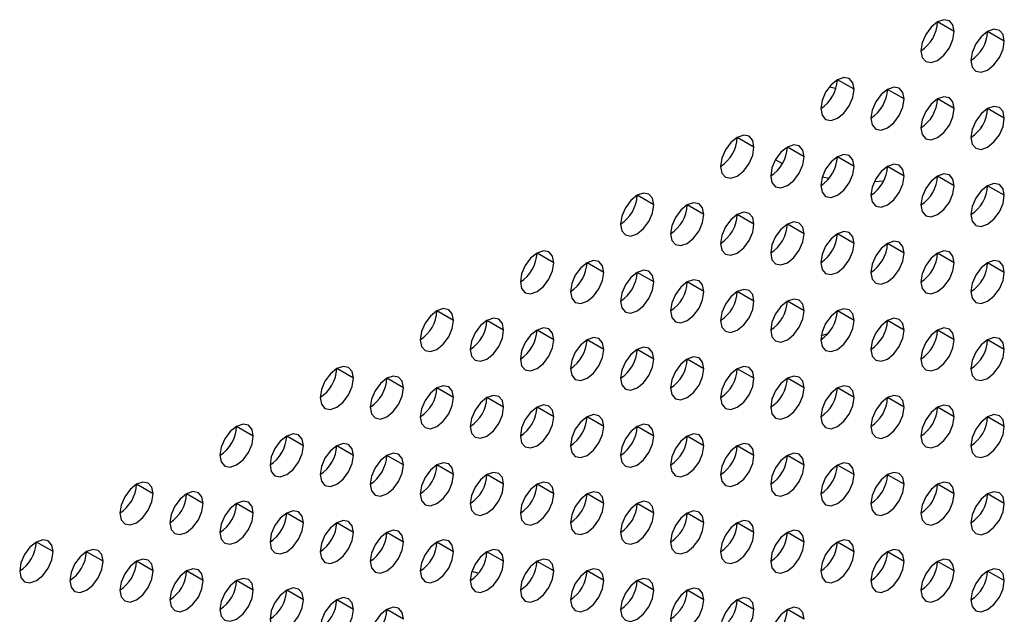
# Model space of a CAD drawing. Header units: millimetres. Extents: x 0 to 1118, y 0 to 864.
# Tile 161 of 256: x 953.37 to 957.54, y 619.7 to 622.22. Entities that reach past the tile are written whole.
import ezdxf

# ---------------------------------------------------------------- set-up
doc = ezdxf.new("R2010")
doc.units = ezdxf.units.MM

msp = doc.modelspace()

# ---------------------------------------------------------------- linework, layer by layer
at = {"color": 7, "linetype": 'Continuous', "lineweight": 25}
for p, q in [((957.3296, 622.167), (957.2589, 622.2078)), ((957.5417, 622.1261), (957.471, 622.1669)), ((956.9053, 621.9221), (956.8346, 621.9629)), ((957.1174, 621.8812), (957.0467, 621.922)), ((957.3296, 621.8404), (957.2589, 621.8812)), ((957.5417, 621.7995), (957.471, 621.8403)), ((956.481, 621.6771), (956.4103, 621.718)), ((956.6932, 621.6363), (956.6225, 621.6771)), ((956.9053, 621.5954), (956.8346, 621.6363)), ((957.1174, 621.5546), (957.0467, 621.5954)), ((957.3296, 621.5137), (957.2589, 621.5546)), ((957.5417, 621.4729), (957.471, 621.5137)), ((956.0568, 621.4322), (955.9861, 621.473)), ((956.2689, 621.3914), (956.1982, 621.4322)), ((956.481, 621.3505), (956.4103, 621.3913)), ((956.6932, 621.3097), (956.6225, 621.3505)), ((956.9053, 621.2688), (956.8346, 621.3096)), ((957.1174, 621.228), (957.0467, 621.2688)), ((955.6325, 621.1873), (955.5618, 621.2281)), ((957.3296, 621.1871), (957.2589, 621.2279)), ((955.8446, 621.1464), (955.7739, 621.1873)), ((957.5417, 621.1463), (957.471, 621.1871)), ((956.0568, 621.1056), (955.9861, 621.1464)), ((956.2689, 621.0647), (956.1982, 621.1056)), ((956.481, 621.0239), (956.4103, 621.0647)), ((956.6932, 620.9831), (956.6225, 621.0239)), ((955.2082, 620.9424), (955.1375, 620.9832)), ((956.9053, 620.9422), (956.8346, 620.983)), ((955.4204, 620.9015), (955.3497, 620.9423)), ((957.1174, 620.9014), (957.0467, 620.9422)), ((955.6325, 620.8607), (955.5618, 620.9015)), ((957.3296, 620.8605), (957.2589, 620.9013)), ((955.8446, 620.8198), (955.7739, 620.8606)), ((957.5417, 620.8197), (957.471, 620.8605)), ((956.0568, 620.779), (955.9861, 620.8198)), ((956.2689, 620.7381), (956.1982, 620.7789)), ((954.784, 620.6974), (954.7133, 620.7383)), ((956.481, 620.6973), (956.4103, 620.7381)), ((954.9961, 620.6566), (954.9254, 620.6974)), ((956.6932, 620.6564), (956.6225, 620.6973)), ((955.2082, 620.6157), (955.1375, 620.6566)), ((956.9053, 620.6156), (956.8346, 620.6564)), ((955.4204, 620.5749), (955.3497, 620.6157)), ((955.6325, 620.5341), (955.5618, 620.5749)), ((957.1174, 620.5747), (957.0467, 620.6156)), ((957.3296, 620.5339), (957.2589, 620.5747)), ((955.8446, 620.4932), (955.7739, 620.534)), ((957.5417, 620.493), (957.471, 620.5339)), ((954.3597, 620.4525), (954.289, 620.4933)), ((956.0568, 620.4524), (955.9861, 620.4932)), ((954.5719, 620.4117), (954.5011, 620.4525)), ((956.2689, 620.4115), (956.1982, 620.4523)), ((954.784, 620.3708), (954.7133, 620.4116)), ((956.481, 620.3707), (956.4103, 620.4115)), ((954.9961, 620.33), (954.9254, 620.3708)), ((956.6932, 620.3298), (956.6225, 620.3706)), ((955.2082, 620.2891), (955.1375, 620.33)), ((956.9053, 620.289), (956.8346, 620.3298)), ((955.4204, 620.2483), (955.3497, 620.2891)), ((957.1174, 620.2481), (957.0467, 620.2889)), ((953.9355, 620.2076), (953.8647, 620.2484)), ((955.6325, 620.2074), (955.5618, 620.2483)), ((957.3296, 620.2073), (957.2589, 620.2481)), ((954.1476, 620.1667), (954.0769, 620.2076)), ((955.8446, 620.1666), (955.7739, 620.2074)), ((957.5417, 620.1664), (957.471, 620.2073)), ((954.3597, 620.1259), (954.289, 620.1667)), ((956.0568, 620.1257), (955.9861, 620.1666)), ((954.5719, 620.0851), (954.5011, 620.1259)), ((956.2689, 620.0849), (956.1982, 620.1257)), ((954.784, 620.0442), (954.7133, 620.085)), ((956.481, 620.044), (956.4103, 620.0849)), ((954.9961, 620.0034), (954.9254, 620.0442)), ((956.6932, 620.0032), (956.6225, 620.044)), ((953.5112, 619.9627), (953.4405, 620.0035)), ((955.2082, 619.9625), (955.1375, 620.0033)), ((956.9053, 619.9624), (956.8346, 620.0032)), ((953.7233, 619.9218), (953.6526, 619.9626)), ((955.4204, 619.9217), (955.3497, 619.9625)), ((957.1174, 619.9215), (957.0467, 619.9623)), ((953.9355, 619.881), (953.8647, 619.9218)), ((955.6325, 619.8808), (955.5618, 619.9216)), ((957.3296, 619.8807), (957.2589, 619.9215)), ((954.1476, 619.8401), (954.0769, 619.881)), ((955.8446, 619.84), (955.7739, 619.8808)), ((957.5417, 619.8398), (957.471, 619.8806)), ((954.3597, 619.7993), (954.289, 619.8401)), ((956.0568, 619.7991), (955.9861, 619.8399)), ((954.5719, 619.7584), (954.5011, 619.7993)), ((956.2689, 619.7583), (956.1982, 619.7991)), ((954.784, 619.7176), (954.7133, 619.7584)), ((956.481, 619.7174), (956.4103, 619.7583)), ((954.9961, 619.6767), (954.9254, 619.7176)), ((956.6932, 619.6766), (956.6225, 619.7174))]:
    msp.add_line(p, q, dxfattribs=at)
at = {"color": 8, "linetype": 'Continuous', "lineweight": 25}
for p, q in [((956.7998, 621.9322), (956.8285, 621.9263)), ((956.5719, 621.6234), (956.6022, 621.6081)), ((956.7701, 621.5509), (956.7993, 621.5452)), ((956.9911, 621.5321), (957.0306, 621.5342))]:
    msp.add_line(p, q, dxfattribs=at)
at = {"color": 7, "linetype": 'Continuous', "lineweight": 25, "flags": 128}
for points in [[(957.3296, 622.167), (957.3242, 622.1951), (957.3089, 622.2128), (957.2859, 622.2172), (957.2589, 622.2078), (957.2318, 622.186), (957.2089, 622.155), (957.1935, 622.1197), (957.1881, 622.0853)], [(957.1881, 622.0853), (957.1935, 622.0572), (957.2089, 622.0396), (957.2318, 622.0351), (957.2589, 622.0445), (957.2859, 622.0663), (957.3089, 622.0973), (957.3242, 622.1326), (957.3296, 622.167)], [(957.5417, 622.1261), (957.5363, 622.1543), (957.521, 622.1719), (957.498, 622.1764), (957.471, 622.167), (957.4439, 622.1451), (957.421, 622.1142), (957.4057, 622.0788), (957.4003, 622.0445)], [(957.4003, 622.0445), (957.4057, 622.0163), (957.421, 621.9987), (957.4439, 621.9942), (957.471, 622.0037), (957.498, 622.0255), (957.521, 622.0564), (957.5363, 622.0918), (957.5417, 622.1261)], [(956.9053, 621.9221), (956.8999, 621.9502), (956.8846, 621.9678), (956.8617, 621.9723), (956.8346, 621.9629), (956.8075, 621.9411), (956.7846, 621.9101), (956.7693, 621.8748), (956.7639, 621.8404)], [(956.7639, 621.8404), (956.7693, 621.8123), (956.7846, 621.7946), (956.8075, 621.7902), (956.8346, 621.7996), (956.8617, 621.8214), (956.8846, 621.8524), (956.8999, 621.8877), (956.9053, 621.9221)], [(957.1174, 621.8812), (957.1121, 621.9093), (957.0967, 621.927), (957.0738, 621.9314), (957.0467, 621.922), (957.0197, 621.9002), (956.9967, 621.8693), (956.9814, 621.8339), (956.976, 621.7996)], [(956.976, 621.7996), (956.9814, 621.7714), (956.9967, 621.7538), (957.0197, 621.7493), (957.0467, 621.7587), (957.0738, 621.7806), (957.0967, 621.8115), (957.1121, 621.8469), (957.1174, 621.8812)], [(957.3296, 621.8404), (957.3242, 621.8685), (957.3089, 621.8861), (957.2859, 621.8906), (957.2589, 621.8812), (957.2318, 621.8594), (957.2089, 621.8284), (957.1935, 621.7931), (957.1881, 621.7587)], [(957.1881, 621.7587), (957.1935, 621.7306), (957.2089, 621.7129), (957.2318, 621.7085), (957.2589, 621.7179), (957.2859, 621.7397), (957.3089, 621.7707), (957.3242, 621.806), (957.3296, 621.8404)], [(957.5417, 621.7995), (957.5363, 621.8277), (957.521, 621.8453), (957.498, 621.8498), (957.471, 621.8403), (957.4439, 621.8185), (957.421, 621.7876), (957.4057, 621.7522), (957.4003, 621.7179)], [(957.4003, 621.7179), (957.4057, 621.6897), (957.421, 621.6721), (957.4439, 621.6676), (957.471, 621.677), (957.498, 621.6989), (957.521, 621.7298), (957.5363, 621.7652), (957.5417, 621.7995)], [(956.481, 621.6771), (956.4757, 621.7053), (956.4603, 621.7229), (956.4374, 621.7274), (956.4103, 621.718), (956.3833, 621.6961), (956.3603, 621.6652), (956.345, 621.6298), (956.3396, 621.5955)], [(956.3396, 621.5955), (956.345, 621.5673), (956.3603, 621.5497), (956.3833, 621.5453), (956.4103, 621.5547), (956.4374, 621.5765), (956.4603, 621.6074), (956.4757, 621.6428), (956.481, 621.6771)], [(956.6932, 621.6363), (956.6878, 621.6644), (956.6725, 621.6821), (956.6495, 621.6865), (956.6225, 621.6771), (956.5954, 621.6553), (956.5725, 621.6243), (956.5571, 621.589), (956.5518, 621.5546)], [(956.5518, 621.5546), (956.5571, 621.5265), (956.5725, 621.5089), (956.5954, 621.5044), (956.6225, 621.5138), (956.6495, 621.5356), (956.6725, 621.5666), (956.6878, 621.6019), (956.6932, 621.6363)], [(956.9053, 621.5954), (956.8999, 621.6236), (956.8846, 621.6412), (956.8617, 621.6457), (956.8346, 621.6363), (956.8075, 621.6144), (956.7846, 621.5835), (956.7693, 621.5482), (956.7639, 621.5138)], [(956.7639, 621.5138), (956.7693, 621.4857), (956.7846, 621.468), (956.8075, 621.4636), (956.8346, 621.473), (956.8617, 621.4948), (956.8846, 621.5257), (956.8999, 621.5611), (956.9053, 621.5954)], [(957.1174, 621.5546), (957.1121, 621.5827), (957.0967, 621.6004), (957.0738, 621.6048), (957.0467, 621.5954), (957.0197, 621.5736), (956.9967, 621.5426), (956.9814, 621.5073), (956.976, 621.4729)], [(956.976, 621.4729), (956.9814, 621.4448), (956.9967, 621.4272), (957.0197, 621.4227), (957.0467, 621.4321), (957.0738, 621.454), (957.0967, 621.4849), (957.1121, 621.5202), (957.1174, 621.5546)], [(957.3296, 621.5137), (957.3242, 621.5419), (957.3089, 621.5595), (957.2859, 621.564), (957.2589, 621.5546), (957.2318, 621.5327), (957.2089, 621.5018), (957.1935, 621.4665), (957.1881, 621.4321)], [(957.1881, 621.4321), (957.1935, 621.404), (957.2089, 621.3863), (957.2318, 621.3819), (957.2589, 621.3913), (957.2859, 621.4131), (957.3089, 621.444), (957.3242, 621.4794), (957.3296, 621.5137)], [(957.5417, 621.4729), (957.5363, 621.501), (957.521, 621.5187), (957.498, 621.5231), (957.471, 621.5137), (957.4439, 621.4919), (957.421, 621.4609), (957.4057, 621.4256), (957.4003, 621.3913)], [(956.0568, 621.4322), (956.0514, 621.4603), (956.0361, 621.478), (956.0131, 621.4824), (955.9861, 621.473), (955.959, 621.4512), (955.9361, 621.4203), (955.9207, 621.3849), (955.9154, 621.3506)], [(957.4003, 621.3913), (957.4057, 621.3631), (957.421, 621.3455), (957.4439, 621.341), (957.471, 621.3504), (957.498, 621.3723), (957.521, 621.4032), (957.5363, 621.4385), (957.5417, 621.4729)], [(955.9154, 621.3506), (955.9207, 621.3224), (955.9361, 621.3048), (955.959, 621.3003), (955.9861, 621.3097), (956.0131, 621.3316), (956.0361, 621.3625), (956.0514, 621.3979), (956.0568, 621.4322)], [(956.2689, 621.3914), (956.2635, 621.4195), (956.2482, 621.4371), (956.2253, 621.4416), (956.1982, 621.4322), (956.1711, 621.4104), (956.1482, 621.3794), (956.1329, 621.3441), (956.1275, 621.3097)], [(956.1275, 621.3097), (956.1329, 621.2816), (956.1482, 621.2639), (956.1711, 621.2595), (956.1982, 621.2689), (956.2253, 621.2907), (956.2482, 621.3217), (956.2635, 621.357), (956.2689, 621.3914)], [(956.481, 621.3505), (956.4757, 621.3787), (956.4603, 621.3963), (956.4374, 621.4008), (956.4103, 621.3913), (956.3833, 621.3695), (956.3603, 621.3386), (956.345, 621.3032), (956.3396, 621.2689)], [(956.3396, 621.2689), (956.345, 621.2407), (956.3603, 621.2231), (956.3833, 621.2186), (956.4103, 621.228), (956.4374, 621.2499), (956.4603, 621.2808), (956.4757, 621.3162), (956.481, 621.3505)], [(956.6932, 621.3097), (956.6878, 621.3378), (956.6725, 621.3554), (956.6495, 621.3599), (956.6225, 621.3505), (956.5954, 621.3287), (956.5725, 621.2977), (956.5571, 621.2624), (956.5518, 621.228)], [(956.5518, 621.228), (956.5571, 621.1999), (956.5725, 621.1822), (956.5954, 621.1778), (956.6225, 621.1872), (956.6495, 621.209), (956.6725, 621.24), (956.6878, 621.2753), (956.6932, 621.3097)], [(956.9053, 621.2688), (956.8999, 621.297), (956.8846, 621.3146), (956.8617, 621.3191), (956.8346, 621.3097), (956.8075, 621.2878), (956.7846, 621.2569), (956.7693, 621.2215), (956.7639, 621.1872)], [(956.7639, 621.1872), (956.7693, 621.159), (956.7846, 621.1414), (956.8075, 621.1369), (956.8346, 621.1463), (956.8617, 621.1682), (956.8846, 621.1991), (956.8999, 621.2345), (956.9053, 621.2688)], [(957.1174, 621.228), (957.1121, 621.2561), (957.0967, 621.2738), (957.0738, 621.2782), (957.0467, 621.2688), (957.0197, 621.247), (956.9967, 621.216), (956.9814, 621.1807), (956.976, 621.1463)], [(955.6325, 621.1873), (955.6271, 621.2154), (955.6118, 621.2331), (955.5889, 621.2375), (955.5618, 621.2281), (955.5347, 621.2063), (955.5118, 621.1753), (955.4965, 621.14), (955.4911, 621.1056)], [(956.976, 621.1463), (956.9814, 621.1182), (956.9967, 621.1006), (957.0197, 621.0961), (957.0467, 621.1055), (957.0738, 621.1273), (957.0967, 621.1583), (957.1121, 621.1936), (957.1174, 621.228)], [(957.3296, 621.1871), (957.3242, 621.2153), (957.3089, 621.2329), (957.2859, 621.2374), (957.2589, 621.228), (957.2318, 621.2061), (957.2089, 621.1752), (957.1935, 621.1398), (957.1881, 621.1055)], [(955.4911, 621.1056), (955.4965, 621.0775), (955.5118, 621.0599), (955.5347, 621.0554), (955.5618, 621.0648), (955.5889, 621.0866), (955.6118, 621.1176), (955.6271, 621.1529), (955.6325, 621.1873)], [(955.8446, 621.1464), (955.8393, 621.1746), (955.8239, 621.1922), (955.801, 621.1967), (955.7739, 621.1873), (955.7469, 621.1654), (955.7239, 621.1345), (955.7086, 621.0992), (955.7032, 621.0648)], [(957.1881, 621.1055), (957.1935, 621.0773), (957.2089, 621.0597), (957.2318, 621.0552), (957.2589, 621.0647), (957.2859, 621.0865), (957.3089, 621.1174), (957.3242, 621.1528), (957.3296, 621.1871)], [(957.5417, 621.1463), (957.5363, 621.1744), (957.521, 621.1921), (957.498, 621.1965), (957.471, 621.1871), (957.4439, 621.1653), (957.421, 621.1343), (957.4057, 621.099), (957.4003, 621.0646)], [(955.7032, 621.0648), (955.7086, 621.0367), (955.7239, 621.019), (955.7469, 621.0146), (955.7739, 621.024), (955.801, 621.0458), (955.8239, 621.0767), (955.8393, 621.1121), (955.8446, 621.1464)], [(956.0568, 621.1056), (956.0514, 621.1337), (956.0361, 621.1514), (956.0131, 621.1558), (955.9861, 621.1464), (955.959, 621.1246), (955.9361, 621.0936), (955.9207, 621.0583), (955.9154, 621.024)], [(957.4003, 621.0646), (957.4057, 621.0365), (957.421, 621.0189), (957.4439, 621.0144), (957.471, 621.0238), (957.498, 621.0456), (957.521, 621.0766), (957.5363, 621.1119), (957.5417, 621.1463)], [(955.9154, 621.024), (955.9207, 620.9958), (955.9361, 620.9782), (955.959, 620.9737), (955.9861, 620.9831), (956.0131, 621.005), (956.0361, 621.0359), (956.0514, 621.0712), (956.0568, 621.1056)], [(956.2689, 621.0647), (956.2635, 621.0929), (956.2482, 621.1105), (956.2253, 621.115), (956.1982, 621.1056), (956.1711, 621.0837), (956.1482, 621.0528), (956.1329, 621.0175), (956.1275, 620.9831)], [(956.1275, 620.9831), (956.1329, 620.955), (956.1482, 620.9373), (956.1711, 620.9329), (956.1982, 620.9423), (956.2253, 620.9641), (956.2482, 620.9951), (956.2635, 621.0304), (956.2689, 621.0647)], [(956.481, 621.0239), (956.4757, 621.052), (956.4603, 621.0697), (956.4374, 621.0741), (956.4103, 621.0647), (956.3833, 621.0429), (956.3603, 621.012), (956.345, 620.9766), (956.3396, 620.9423)], [(955.2082, 620.9424), (955.2029, 620.9705), (955.1875, 620.9881), (955.1646, 620.9926), (955.1375, 620.9832), (955.1105, 620.9614), (955.0875, 620.9304), (955.0722, 620.8951), (955.0668, 620.8607)], [(956.3396, 620.9423), (956.345, 620.9141), (956.3603, 620.8965), (956.3833, 620.892), (956.4103, 620.9014), (956.4374, 620.9233), (956.4603, 620.9542), (956.4757, 620.9895), (956.481, 621.0239)], [(956.6932, 620.9831), (956.6878, 621.0112), (956.6725, 621.0288), (956.6495, 621.0333), (956.6225, 621.0239), (956.5954, 621.002), (956.5725, 620.9711), (956.5571, 620.9358), (956.5518, 620.9014)], [(956.9053, 620.9422), (956.8999, 620.9703), (956.8846, 620.988), (956.8617, 620.9924), (956.8346, 620.983), (956.8075, 620.9612), (956.7846, 620.9303), (956.7693, 620.8949), (956.7639, 620.8606)], [(955.4204, 620.9015), (955.415, 620.9297), (955.3997, 620.9473), (955.3767, 620.9518), (955.3497, 620.9424), (955.3226, 620.9205), (955.2997, 620.8896), (955.2843, 620.8542), (955.279, 620.8199)], [(956.5518, 620.9014), (956.5571, 620.8733), (956.5725, 620.8556), (956.5954, 620.8512), (956.6225, 620.8606), (956.6495, 620.8824), (956.6725, 620.9134), (956.6878, 620.9487), (956.6932, 620.9831)], [(957.1174, 620.9014), (957.1121, 620.9295), (957.0967, 620.9471), (957.0738, 620.9516), (957.0467, 620.9422), (957.0197, 620.9204), (956.9967, 620.8894), (956.9814, 620.8541), (956.976, 620.8197)], [(955.0668, 620.8607), (955.0722, 620.8326), (955.0875, 620.8149), (955.1105, 620.8105), (955.1375, 620.8199), (955.1646, 620.8417), (955.1875, 620.8727), (955.2029, 620.908), (955.2082, 620.9424)], [(955.6325, 620.8607), (955.6271, 620.8888), (955.6118, 620.9065), (955.5889, 620.9109), (955.5618, 620.9015), (955.5347, 620.8797), (955.5118, 620.8487), (955.4965, 620.8134), (955.4911, 620.779)], [(956.7639, 620.8606), (956.7693, 620.8324), (956.7846, 620.8148), (956.8075, 620.8103), (956.8346, 620.8197), (956.8617, 620.8416), (956.8846, 620.8725), (956.8999, 620.9078), (956.9053, 620.9422)], [(957.3296, 620.8605), (957.3242, 620.8887), (957.3089, 620.9063), (957.2859, 620.9107), (957.2589, 620.9013), (957.2318, 620.8795), (957.2089, 620.8486), (957.1935, 620.8132), (957.1881, 620.7789)], [(955.279, 620.8199), (955.2843, 620.7917), (955.2997, 620.7741), (955.3226, 620.7696), (955.3497, 620.779), (955.3767, 620.8009), (955.3997, 620.8318), (955.415, 620.8672), (955.4204, 620.9015)], [(955.8446, 620.8198), (955.8393, 620.848), (955.8239, 620.8656), (955.801, 620.8701), (955.7739, 620.8607), (955.7469, 620.8388), (955.7239, 620.8079), (955.7086, 620.7725), (955.7032, 620.7382)], [(956.7654, 620.8785), (956.7657, 620.8785), (956.7949, 620.8868)], [(956.976, 620.8197), (956.9814, 620.7916), (956.9967, 620.7739), (957.0197, 620.7695), (957.0467, 620.7789), (957.0738, 620.8007), (957.0967, 620.8317), (957.1121, 620.867), (957.1174, 620.9014)], [(957.5417, 620.8197), (957.5363, 620.8478), (957.521, 620.8654), (957.498, 620.8699), (957.471, 620.8605), (957.4439, 620.8387), (957.421, 620.8077), (957.4057, 620.7724), (957.4003, 620.738)], [(955.4911, 620.779), (955.4965, 620.7509), (955.5118, 620.7332), (955.5347, 620.7288), (955.5618, 620.7382), (955.5889, 620.76), (955.6118, 620.791), (955.6271, 620.8263), (955.6325, 620.8607)], [(956.0568, 620.779), (956.0514, 620.8071), (956.0361, 620.8248), (956.0131, 620.8292), (955.9861, 620.8198), (955.959, 620.798), (955.9361, 620.767), (955.9207, 620.7317), (955.9154, 620.6973)], [(957.1881, 620.7789), (957.1935, 620.7507), (957.2089, 620.7331), (957.2318, 620.7286), (957.2589, 620.738), (957.2859, 620.7599), (957.3089, 620.7908), (957.3242, 620.8262), (957.3296, 620.8605)], [(955.7032, 620.7382), (955.7086, 620.71), (955.7239, 620.6924), (955.7469, 620.6879), (955.7739, 620.6973), (955.801, 620.7192), (955.8239, 620.7501), (955.8393, 620.7855), (955.8446, 620.8198)], [(956.2689, 620.7381), (956.2635, 620.7663), (956.2482, 620.7839), (956.2253, 620.7884), (956.1982, 620.779), (956.1711, 620.7571), (956.1482, 620.7262), (956.1329, 620.6908), (956.1275, 620.6565)], [(957.4003, 620.738), (957.4057, 620.7099), (957.421, 620.6922), (957.4439, 620.6878), (957.471, 620.6972), (957.498, 620.719), (957.521, 620.75), (957.5363, 620.7853), (957.5417, 620.8197)], [(954.784, 620.6974), (954.7786, 620.7256), (954.7633, 620.7432), (954.7403, 620.7477), (954.7133, 620.7383), (954.6862, 620.7164), (954.6633, 620.6855), (954.6479, 620.6502), (954.6426, 620.6158)], [(955.9154, 620.6973), (955.9207, 620.6692), (955.9361, 620.6516), (955.959, 620.6471), (955.9861, 620.6565), (956.0131, 620.6783), (956.0361, 620.7093), (956.0514, 620.7446), (956.0568, 620.779)], [(956.481, 620.6973), (956.4757, 620.7254), (956.4603, 620.7431), (956.4374, 620.7475), (956.4103, 620.7381), (956.3833, 620.7163), (956.3603, 620.6853), (956.345, 620.65), (956.3396, 620.6156)], [(954.9961, 620.6566), (954.9907, 620.6847), (954.9754, 620.7024), (954.9525, 620.7068), (954.9254, 620.6974), (954.8983, 620.6756), (954.8754, 620.6446), (954.8601, 620.6093), (954.8547, 620.575)], [(956.1275, 620.6565), (956.1329, 620.6283), (956.1482, 620.6107), (956.1711, 620.6062), (956.1982, 620.6157), (956.2253, 620.6375), (956.2482, 620.6684), (956.2635, 620.7038), (956.2689, 620.7381)], [(956.6932, 620.6564), (956.6878, 620.6846), (956.6725, 620.7022), (956.6495, 620.7067), (956.6225, 620.6973), (956.5954, 620.6754), (956.5725, 620.6445), (956.5571, 620.6091), (956.5518, 620.5748)], [(954.6426, 620.6158), (954.6479, 620.5877), (954.6633, 620.57), (954.6862, 620.5656), (954.7133, 620.575), (954.7403, 620.5968), (954.7633, 620.6277), (954.7786, 620.6631), (954.784, 620.6974)], [(955.2082, 620.6157), (955.2029, 620.6439), (955.1875, 620.6615), (955.1646, 620.666), (955.1375, 620.6566), (955.1105, 620.6347), (955.0875, 620.6038), (955.0722, 620.5685), (955.0668, 620.5341)], [(956.3396, 620.6156), (956.345, 620.5875), (956.3603, 620.5699), (956.3833, 620.5654), (956.4103, 620.5748), (956.4374, 620.5966), (956.4603, 620.6276), (956.4757, 620.6629), (956.481, 620.6973)], [(956.9053, 620.6156), (956.8999, 620.6437), (956.8846, 620.6614), (956.8617, 620.6658), (956.8346, 620.6564), (956.8075, 620.6346), (956.7846, 620.6036), (956.7693, 620.5683), (956.7639, 620.5339)], [(954.8547, 620.575), (954.8601, 620.5468), (954.8754, 620.5292), (954.8983, 620.5247), (954.9254, 620.5341), (954.9525, 620.556), (954.9754, 620.5869), (954.9907, 620.6222), (954.9961, 620.6566)], [(955.4204, 620.5749), (955.415, 620.603), (955.3997, 620.6207), (955.3767, 620.6251), (955.3497, 620.6157), (955.3226, 620.5939), (955.2997, 620.563), (955.2843, 620.5276), (955.279, 620.4933)], [(956.5518, 620.5748), (956.5571, 620.5467), (956.5725, 620.529), (956.5954, 620.5246), (956.6225, 620.534), (956.6495, 620.5558), (956.6725, 620.5867), (956.6878, 620.6221), (956.6932, 620.6564)], [(957.1174, 620.5747), (957.1121, 620.6029), (957.0967, 620.6205), (957.0738, 620.625), (957.0467, 620.6156), (957.0197, 620.5937), (956.9967, 620.5628), (956.9814, 620.5275), (956.976, 620.4931)], [(955.0668, 620.5341), (955.0722, 620.506), (955.0875, 620.4883), (955.1105, 620.4839), (955.1375, 620.4933), (955.1646, 620.5151), (955.1875, 620.5461), (955.2029, 620.5814), (955.2082, 620.6157)], [(955.279, 620.4933), (955.2843, 620.4651), (955.2997, 620.4475), (955.3226, 620.443), (955.3497, 620.4524), (955.3767, 620.4743), (955.3997, 620.5052), (955.415, 620.5405), (955.4204, 620.5749)], [(955.6325, 620.5341), (955.6271, 620.5622), (955.6118, 620.5798), (955.5889, 620.5843), (955.5618, 620.5749), (955.5347, 620.5531), (955.5118, 620.5221), (955.4965, 620.4868), (955.4911, 620.4524)], [(956.7639, 620.5339), (956.7693, 620.5058), (956.7846, 620.4882), (956.8075, 620.4837), (956.8346, 620.4931), (956.8617, 620.515), (956.8846, 620.5459), (956.8999, 620.5812), (956.9053, 620.6156)], [(956.976, 620.4931), (956.9814, 620.465), (956.9967, 620.4473), (957.0197, 620.4429), (957.0467, 620.4523), (957.0738, 620.4741), (957.0967, 620.505), (957.1121, 620.5404), (957.1174, 620.5747)], [(957.3296, 620.5339), (957.3242, 620.562), (957.3089, 620.5797), (957.2859, 620.5841), (957.2589, 620.5747), (957.2318, 620.5529), (957.2089, 620.5219), (957.1935, 620.4866), (957.1881, 620.4523)], [(955.4911, 620.4524), (955.4965, 620.4243), (955.5118, 620.4066), (955.5347, 620.4022), (955.5618, 620.4116), (955.5889, 620.4334), (955.6118, 620.4644), (955.6271, 620.4997), (955.6325, 620.5341)], [(955.8446, 620.4932), (955.8393, 620.5213), (955.8239, 620.539), (955.801, 620.5434), (955.7739, 620.534), (955.7469, 620.5122), (955.7239, 620.4813), (955.7086, 620.4459), (955.7032, 620.4116)], [(957.1881, 620.4523), (957.1935, 620.4241), (957.2089, 620.4065), (957.2318, 620.402), (957.2589, 620.4114), (957.2859, 620.4333), (957.3089, 620.4642), (957.3242, 620.4995), (957.3296, 620.5339)], [(957.5417, 620.493), (957.5363, 620.5212), (957.521, 620.5388), (957.498, 620.5433), (957.471, 620.5339), (957.4439, 620.512), (957.421, 620.4811), (957.4057, 620.4458), (957.4003, 620.4114)], [(954.3597, 620.4525), (954.3543, 620.4807), (954.339, 620.4983), (954.3161, 620.5028), (954.289, 620.4934), (954.2619, 620.4715), (954.239, 620.4406), (954.2237, 620.4052), (954.2183, 620.3709)], [(955.7032, 620.4116), (955.7086, 620.3834), (955.7239, 620.3658), (955.7469, 620.3613), (955.7739, 620.3707), (955.801, 620.3926), (955.8239, 620.4235), (955.8393, 620.4589), (955.8446, 620.4932)], [(956.0568, 620.4524), (956.0514, 620.4805), (956.0361, 620.4981), (956.0131, 620.5026), (955.9861, 620.4932), (955.959, 620.4714), (955.9361, 620.4404), (955.9207, 620.4051), (955.9154, 620.3707)], [(957.4003, 620.4114), (957.4057, 620.3833), (957.421, 620.3656), (957.4439, 620.3612), (957.471, 620.3706), (957.498, 620.3924), (957.521, 620.4234), (957.5363, 620.4587), (957.5417, 620.493)], [(954.2183, 620.3709), (954.2237, 620.3427), (954.239, 620.3251), (954.2619, 620.3206), (954.289, 620.33), (954.3161, 620.3519), (954.339, 620.3828), (954.3543, 620.4182), (954.3597, 620.4525)], [(954.5719, 620.4117), (954.5665, 620.4398), (954.5511, 620.4575), (954.5282, 620.4619), (954.5011, 620.4525), (954.4741, 620.4307), (954.4511, 620.3997), (954.4358, 620.3644), (954.4304, 620.33)], [(955.9154, 620.3707), (955.9207, 620.3426), (955.9361, 620.3249), (955.959, 620.3205), (955.9861, 620.3299), (956.0131, 620.3517), (956.0361, 620.3827), (956.0514, 620.418), (956.0568, 620.4524)], [(956.2689, 620.4115), (956.2635, 620.4397), (956.2482, 620.4573), (956.2253, 620.4618), (956.1982, 620.4523), (956.1711, 620.4305), (956.1482, 620.3996), (956.1329, 620.3642), (956.1275, 620.3299)], [(954.4304, 620.33), (954.4358, 620.3019), (954.4511, 620.2842), (954.4741, 620.2798), (954.5011, 620.2892), (954.5282, 620.311), (954.5511, 620.342), (954.5665, 620.3773), (954.5719, 620.4117)], [(954.784, 620.3708), (954.7786, 620.399), (954.7633, 620.4166), (954.7403, 620.4211), (954.7133, 620.4117), (954.6862, 620.3898), (954.6633, 620.3589), (954.6479, 620.3235), (954.6426, 620.2892)], [(956.1275, 620.3299), (956.1329, 620.3017), (956.1482, 620.2841), (956.1711, 620.2796), (956.1982, 620.289), (956.2253, 620.3109), (956.2482, 620.3418), (956.2635, 620.3772), (956.2689, 620.4115)], [(956.481, 620.3707), (956.4757, 620.3988), (956.4603, 620.4164), (956.4374, 620.4209), (956.4103, 620.4115), (956.3833, 620.3897), (956.3603, 620.3587), (956.345, 620.3234), (956.3396, 620.289)], [(954.6426, 620.2892), (954.6479, 620.261), (954.6633, 620.2434), (954.6862, 620.2389), (954.7133, 620.2484), (954.7403, 620.2702), (954.7633, 620.3011), (954.7786, 620.3365), (954.784, 620.3708)], [(954.9961, 620.33), (954.9907, 620.3581), (954.9754, 620.3758), (954.9525, 620.3802), (954.9254, 620.3708), (954.8983, 620.349), (954.8754, 620.318), (954.8601, 620.2827), (954.8547, 620.2483)], [(956.3396, 620.289), (956.345, 620.2609), (956.3603, 620.2432), (956.3833, 620.2388), (956.4103, 620.2482), (956.4374, 620.27), (956.4603, 620.301), (956.4757, 620.3363), (956.481, 620.3707)], [(956.6932, 620.3298), (956.6878, 620.358), (956.6725, 620.3756), (956.6495, 620.3801), (956.6225, 620.3707), (956.5954, 620.3488), (956.5725, 620.3179), (956.5571, 620.2825), (956.5518, 620.2482)], [(954.8547, 620.2483), (954.8601, 620.2202), (954.8754, 620.2026), (954.8983, 620.1981), (954.9254, 620.2075), (954.9525, 620.2293), (954.9754, 620.2603), (954.9907, 620.2956), (954.9961, 620.33)], [(955.2082, 620.2891), (955.2029, 620.3173), (955.1875, 620.3349), (955.1646, 620.3394), (955.1375, 620.33), (955.1105, 620.3081), (955.0875, 620.2772), (955.0722, 620.2418), (955.0668, 620.2075)], [(956.5518, 620.2482), (956.5571, 620.22), (956.5725, 620.2024), (956.5954, 620.1979), (956.6225, 620.2073), (956.6495, 620.2292), (956.6725, 620.2601), (956.6878, 620.2955), (956.6932, 620.3298)], [(956.9053, 620.289), (956.8999, 620.3171), (956.8846, 620.3348), (956.8617, 620.3392), (956.8346, 620.3298), (956.8075, 620.308), (956.7846, 620.277), (956.7693, 620.2417), (956.7639, 620.2073)], [(955.0668, 620.2075), (955.0722, 620.1793), (955.0875, 620.1617), (955.1105, 620.1573), (955.1375, 620.1667), (955.1646, 620.1885), (955.1875, 620.2194), (955.2029, 620.2548), (955.2082, 620.2891)], [(955.4204, 620.2483), (955.415, 620.2764), (955.3997, 620.2941), (955.3767, 620.2985), (955.3497, 620.2891), (955.3226, 620.2673), (955.2997, 620.2363), (955.2843, 620.201), (955.279, 620.1666)], [(956.7639, 620.2073), (956.7693, 620.1792), (956.7846, 620.1615), (956.8075, 620.1571), (956.8346, 620.1665), (956.8617, 620.1883), (956.8846, 620.2193), (956.8999, 620.2546), (956.9053, 620.289)], [(957.1174, 620.2481), (957.1121, 620.2763), (957.0967, 620.2939), (957.0738, 620.2984), (957.0467, 620.289), (957.0197, 620.2671), (956.9967, 620.2362), (956.9814, 620.2008), (956.976, 620.1665)], [(953.9355, 620.2076), (953.9301, 620.2357), (953.9147, 620.2534), (953.8918, 620.2578), (953.8647, 620.2484), (953.8377, 620.2266), (953.8147, 620.1956), (953.7994, 620.1603), (953.794, 620.126)], [(955.279, 620.1666), (955.2843, 620.1385), (955.2997, 620.1209), (955.3226, 620.1164), (955.3497, 620.1258), (955.3767, 620.1476), (955.3997, 620.1786), (955.415, 620.2139), (955.4204, 620.2483)], [(955.6325, 620.2074), (955.6271, 620.2356), (955.6118, 620.2532), (955.5889, 620.2577), (955.5618, 620.2483), (955.5347, 620.2264), (955.5118, 620.1955), (955.4965, 620.1602), (955.4911, 620.1258)], [(956.976, 620.1665), (956.9814, 620.1383), (956.9967, 620.1207), (957.0197, 620.1162), (957.0467, 620.1257), (957.0738, 620.1475), (957.0967, 620.1784), (957.1121, 620.2138), (957.1174, 620.2481)], [(957.3296, 620.2073), (957.3242, 620.2354), (957.3089, 620.2531), (957.2859, 620.2575), (957.2589, 620.2481), (957.2318, 620.2263), (957.2089, 620.1953), (957.1935, 620.16), (957.1881, 620.1256)], [(953.794, 620.126), (953.7994, 620.0978), (953.8147, 620.0802), (953.8377, 620.0757), (953.8647, 620.0851), (953.8918, 620.107), (953.9147, 620.1379), (953.9301, 620.1732), (953.9355, 620.2076)], [(954.1476, 620.1667), (954.1422, 620.1949), (954.1269, 620.2125), (954.1039, 620.217), (954.0769, 620.2076), (954.0498, 620.1857), (954.0269, 620.1548), (954.0115, 620.1195), (954.0062, 620.0851)], [(955.4911, 620.1258), (955.4965, 620.0977), (955.5118, 620.08), (955.5347, 620.0756), (955.5618, 620.085), (955.5889, 620.1068), (955.6118, 620.1377), (955.6271, 620.1731), (955.6325, 620.2074)], [(955.8446, 620.1666), (955.8393, 620.1947), (955.8239, 620.2124), (955.801, 620.2168), (955.7739, 620.2074), (955.7469, 620.1856), (955.7239, 620.1546), (955.7086, 620.1193), (955.7032, 620.0849)], [(957.1881, 620.1256), (957.1935, 620.0975), (957.2089, 620.0799), (957.2318, 620.0754), (957.2589, 620.0848), (957.2859, 620.1066), (957.3089, 620.1376), (957.3242, 620.1729), (957.3296, 620.2073)], [(957.5417, 620.1664), (957.5363, 620.1946), (957.521, 620.2122), (957.498, 620.2167), (957.471, 620.2073), (957.4439, 620.1854), (957.421, 620.1545), (957.4057, 620.1191), (957.4003, 620.0848)], [(954.0062, 620.0851), (954.0115, 620.057), (954.0269, 620.0393), (954.0498, 620.0349), (954.0769, 620.0443), (954.1039, 620.0661), (954.1269, 620.0971), (954.1422, 620.1324), (954.1476, 620.1667)], [(954.3597, 620.1259), (954.3543, 620.154), (954.339, 620.1717), (954.3161, 620.1761), (954.289, 620.1667), (954.2619, 620.1449), (954.239, 620.114), (954.2237, 620.0786), (954.2183, 620.0443)], [(955.7032, 620.0849), (955.7086, 620.0568), (955.7239, 620.0392), (955.7469, 620.0347), (955.7739, 620.0441), (955.801, 620.066), (955.8239, 620.0969), (955.8393, 620.1322), (955.8446, 620.1666)], [(956.0568, 620.1257), (956.0514, 620.1539), (956.0361, 620.1715), (956.0131, 620.176), (955.9861, 620.1666), (955.959, 620.1447), (955.9361, 620.1138), (955.9207, 620.0785), (955.9154, 620.0441)], [(957.4003, 620.0848), (957.4057, 620.0566), (957.421, 620.039), (957.4439, 620.0346), (957.471, 620.044), (957.498, 620.0658), (957.521, 620.0967), (957.5363, 620.1321), (957.5417, 620.1664)], [(954.2183, 620.0443), (954.2237, 620.0161), (954.239, 619.9985), (954.2619, 619.994), (954.289, 620.0034), (954.3161, 620.0253), (954.339, 620.0562), (954.3543, 620.0915), (954.3597, 620.1259)], [(954.5719, 620.0851), (954.5665, 620.1132), (954.5511, 620.1308), (954.5282, 620.1353), (954.5011, 620.1259), (954.4741, 620.1041), (954.4511, 620.0731), (954.4358, 620.0378), (954.4304, 620.0034)], [(955.9154, 620.0441), (955.9207, 620.016), (955.9361, 619.9983), (955.959, 619.9939), (955.9861, 620.0033), (956.0131, 620.0251), (956.0361, 620.056), (956.0514, 620.0914), (956.0568, 620.1257)], [(956.2689, 620.0849), (956.2635, 620.113), (956.2482, 620.1307), (956.2253, 620.1351), (956.1982, 620.1257), (956.1711, 620.1039), (956.1482, 620.0729), (956.1329, 620.0376), (956.1275, 620.0033)], [(954.4304, 620.0034), (954.4358, 619.9753), (954.4511, 619.9576), (954.4741, 619.9532), (954.5011, 619.9626), (954.5282, 619.9844), (954.5511, 620.0154), (954.5665, 620.0507), (954.5719, 620.0851)], [(954.784, 620.0442), (954.7786, 620.0723), (954.7633, 620.09), (954.7403, 620.0944), (954.7133, 620.085), (954.6862, 620.0632), (954.6633, 620.0323), (954.6479, 619.9969), (954.6426, 619.9626)], [(956.1275, 620.0033), (956.1329, 619.9751), (956.1482, 619.9575), (956.1711, 619.953), (956.1982, 619.9624), (956.2253, 619.9843), (956.2482, 620.0152), (956.2635, 620.0505), (956.2689, 620.0849)], [(956.481, 620.044), (956.4757, 620.0722), (956.4603, 620.0898), (956.4374, 620.0943), (956.4103, 620.0849), (956.3833, 620.063), (956.3603, 620.0321), (956.345, 619.9968), (956.3396, 619.9624)], [(954.6426, 619.9626), (954.6479, 619.9344), (954.6633, 619.9168), (954.6862, 619.9123), (954.7133, 619.9217), (954.7403, 619.9436), (954.7633, 619.9745), (954.7786, 620.0099), (954.784, 620.0442)], [(954.9961, 620.0034), (954.9907, 620.0315), (954.9754, 620.0491), (954.9525, 620.0536), (954.9254, 620.0442), (954.8983, 620.0224), (954.8754, 619.9914), (954.8601, 619.9561), (954.8547, 619.9217)], [(956.3396, 619.9624), (956.345, 619.9343), (956.3603, 619.9166), (956.3833, 619.9122), (956.4103, 619.9216), (956.4374, 619.9434), (956.4603, 619.9744), (956.4757, 620.0097), (956.481, 620.044)], [(956.6932, 620.0032), (956.6878, 620.0313), (956.6725, 620.049), (956.6495, 620.0534), (956.6225, 620.044), (956.5954, 620.0222), (956.5725, 619.9913), (956.5571, 619.9559), (956.5518, 619.9216)], [(953.5112, 619.9627), (953.5058, 619.9908), (953.4905, 620.0085), (953.4675, 620.0129), (953.4405, 620.0035), (953.4134, 619.9817), (953.3905, 619.9507), (953.3752, 619.9154), (953.3698, 619.881)], [(954.8547, 619.9217), (954.8601, 619.8936), (954.8754, 619.8759), (954.8983, 619.8715), (954.9254, 619.8809), (954.9525, 619.9027), (954.9754, 619.9337), (954.9907, 619.969), (954.9961, 620.0034)], [(955.2082, 619.9625), (955.2029, 619.9907), (955.1875, 620.0083), (955.1646, 620.0128), (955.1375, 620.0033), (955.1105, 619.9815), (955.0875, 619.9506), (955.0722, 619.9152), (955.0668, 619.8809)], [(956.5518, 619.9216), (956.5571, 619.8934), (956.5725, 619.8758), (956.5954, 619.8713), (956.6225, 619.8807), (956.6495, 619.9026), (956.6725, 619.9335), (956.6878, 619.9688), (956.6932, 620.0032)], [(956.9053, 619.9624), (956.8999, 619.9905), (956.8846, 620.0081), (956.8617, 620.0126), (956.8346, 620.0032), (956.8075, 619.9814), (956.7846, 619.9504), (956.7693, 619.9151), (956.7639, 619.8807)], [(953.3698, 619.881), (953.3752, 619.8529), (953.3905, 619.8353), (953.4134, 619.8308), (953.4405, 619.8402), (953.4675, 619.862), (953.4905, 619.893), (953.5058, 619.9283), (953.5112, 619.9627)], [(953.7233, 619.9218), (953.7179, 619.95), (953.7026, 619.9676), (953.6797, 619.9721), (953.6526, 619.9627), (953.6256, 619.9408), (953.6026, 619.9099), (953.5873, 619.8745), (953.5819, 619.8402)], [(955.0668, 619.8809), (955.0722, 619.8527), (955.0875, 619.8351), (955.1105, 619.8306), (955.1375, 619.84), (955.1646, 619.8619), (955.1875, 619.8928), (955.2029, 619.9282), (955.2082, 619.9625)], [(955.4204, 619.9217), (955.415, 619.9498), (955.3997, 619.9674), (955.3767, 619.9719), (955.3497, 619.9625), (955.3226, 619.9407), (955.2997, 619.9097), (955.2843, 619.8744), (955.279, 619.84)], [(956.7639, 619.8807), (956.7693, 619.8526), (956.7846, 619.8349), (956.8075, 619.8305), (956.8346, 619.8399), (956.8617, 619.8617), (956.8846, 619.8927), (956.8999, 619.928), (956.9053, 619.9624)], [(957.1174, 619.9215), (957.1121, 619.9496), (957.0967, 619.9673), (957.0738, 619.9717), (957.0467, 619.9623), (957.0197, 619.9405), (956.9967, 619.9096), (956.9814, 619.8742), (956.976, 619.8399)], [(953.5819, 619.8402), (953.5873, 619.812), (953.6026, 619.7944), (953.6256, 619.7899), (953.6526, 619.7994), (953.6797, 619.8212), (953.7026, 619.8521), (953.7179, 619.8875), (953.7233, 619.9218)], [(953.9355, 619.881), (953.9301, 619.9091), (953.9147, 619.9268), (953.8918, 619.9312), (953.8647, 619.9218), (953.8377, 619.9), (953.8147, 619.869), (953.7994, 619.8337), (953.794, 619.7993)], [(955.279, 619.84), (955.2843, 619.8119), (955.2997, 619.7942), (955.3226, 619.7898), (955.3497, 619.7992), (955.3767, 619.821), (955.3997, 619.852), (955.415, 619.8873), (955.4204, 619.9217)], [(955.6325, 619.8808), (955.6271, 619.909), (955.6118, 619.9266), (955.5889, 619.9311), (955.5618, 619.9217), (955.5347, 619.8998), (955.5118, 619.8689), (955.4965, 619.8335), (955.4911, 619.7992)], [(956.976, 619.8399), (956.9814, 619.8117), (956.9967, 619.7941), (957.0197, 619.7896), (957.0467, 619.799), (957.0738, 619.8209), (957.0967, 619.8518), (957.1121, 619.8872), (957.1174, 619.9215)], [(957.3296, 619.8807), (957.3242, 619.9088), (957.3089, 619.9264), (957.2859, 619.9309), (957.2589, 619.9215), (957.2318, 619.8997), (957.2089, 619.8687), (957.1935, 619.8334), (957.1881, 619.799)], [(953.794, 619.7993), (953.7994, 619.7712), (953.8147, 619.7536), (953.8377, 619.7491), (953.8647, 619.7585), (953.8918, 619.7803), (953.9147, 619.8113), (953.9301, 619.8466), (953.9355, 619.881)], [(954.1476, 619.8401), (954.1422, 619.8683), (954.1269, 619.8859), (954.1039, 619.8904), (954.0769, 619.881), (954.0498, 619.8591), (954.0269, 619.8282), (954.0115, 619.7928), (954.0062, 619.7585)], [(955.3134, 619.8702), (955.3115, 619.8714), (955.2856, 619.8784)], [(955.4911, 619.7992), (955.4965, 619.771), (955.5118, 619.7534), (955.5347, 619.7489), (955.5618, 619.7583), (955.5889, 619.7802), (955.6118, 619.8111), (955.6271, 619.8465), (955.6325, 619.8808)], [(955.8446, 619.84), (955.8393, 619.8681), (955.8239, 619.8858), (955.801, 619.8902), (955.7739, 619.8808), (955.7469, 619.859), (955.7239, 619.828), (955.7086, 619.7927), (955.7032, 619.7583)], [(957.1881, 619.799), (957.1935, 619.7709), (957.2089, 619.7532), (957.2318, 619.7488), (957.2589, 619.7582), (957.2859, 619.78), (957.3089, 619.811), (957.3242, 619.8463), (957.3296, 619.8807)], [(957.5417, 619.8398), (957.5363, 619.868), (957.521, 619.8856), (957.498, 619.8901), (957.471, 619.8806), (957.4439, 619.8588), (957.421, 619.8279), (957.4057, 619.7925), (957.4003, 619.7582)], [(954.0062, 619.7585), (954.0115, 619.7304), (954.0269, 619.7127), (954.0498, 619.7083), (954.0769, 619.7177), (954.1039, 619.7395), (954.1269, 619.7704), (954.1422, 619.8058), (954.1476, 619.8401)], [(954.3597, 619.7993), (954.3543, 619.8274), (954.339, 619.8451), (954.3161, 619.8495), (954.289, 619.8401), (954.2619, 619.8183), (954.239, 619.7873), (954.2237, 619.752), (954.2183, 619.7176)], [(955.7032, 619.7583), (955.7086, 619.7302), (955.7239, 619.7126), (955.7469, 619.7081), (955.7739, 619.7175), (955.801, 619.7393), (955.8239, 619.7703), (955.8393, 619.8056), (955.8446, 619.84)], [(956.0568, 619.7991), (956.0514, 619.8273), (956.0361, 619.8449), (956.0131, 619.8494), (955.9861, 619.84), (955.959, 619.8181), (955.9361, 619.7872), (955.9207, 619.7518), (955.9154, 619.7175)], [(957.4003, 619.7582), (957.4057, 619.73), (957.421, 619.7124), (957.4439, 619.7079), (957.471, 619.7173), (957.498, 619.7392), (957.521, 619.7701), (957.5363, 619.8055), (957.5417, 619.8398)], [(954.2183, 619.7176), (954.2237, 619.6895), (954.239, 619.6719), (954.2619, 619.6674), (954.289, 619.6768), (954.3161, 619.6986), (954.339, 619.7296), (954.3543, 619.7649), (954.3597, 619.7993)], [(954.5719, 619.7584), (954.5665, 619.7866), (954.5511, 619.8042), (954.5282, 619.8087), (954.5011, 619.7993), (954.4741, 619.7774), (954.4511, 619.7465), (954.4358, 619.7112), (954.4304, 619.6768)], [(955.9154, 619.7175), (955.9207, 619.6893), (955.9361, 619.6717), (955.959, 619.6672), (955.9861, 619.6767), (956.0131, 619.6985), (956.0361, 619.7294), (956.0514, 619.7648), (956.0568, 619.7991)], [(956.2689, 619.7583), (956.2635, 619.7864), (956.2482, 619.8041), (956.2253, 619.8085), (956.1982, 619.7991), (956.1711, 619.7773), (956.1482, 619.7463), (956.1329, 619.711), (956.1275, 619.6766)], [(954.4304, 619.6768), (954.4358, 619.6487), (954.4511, 619.631), (954.4741, 619.6266), (954.5011, 619.636), (954.5282, 619.6578), (954.5511, 619.6887), (954.5665, 619.7241), (954.5719, 619.7584)], [(954.784, 619.7176), (954.7786, 619.7457), (954.7633, 619.7634), (954.7403, 619.7678), (954.7133, 619.7584), (954.6862, 619.7366), (954.6633, 619.7056), (954.6479, 619.6703), (954.6426, 619.636)], [(956.1275, 619.6766), (956.1329, 619.6485), (956.1482, 619.6309), (956.1711, 619.6264), (956.1982, 619.6358), (956.2253, 619.6576), (956.2482, 619.6886), (956.2635, 619.7239), (956.2689, 619.7583)], [(956.481, 619.7174), (956.4757, 619.7456), (956.4603, 619.7632), (956.4374, 619.7677), (956.4103, 619.7583), (956.3833, 619.7364), (956.3603, 619.7055), (956.345, 619.6701), (956.3396, 619.6358)], [(954.6426, 619.636), (954.6479, 619.6078), (954.6633, 619.5902), (954.6862, 619.5857), (954.7133, 619.5951), (954.7403, 619.617), (954.7633, 619.6479), (954.7786, 619.6832), (954.784, 619.7176)], [(954.9961, 619.6767), (954.9907, 619.7049), (954.9754, 619.7225), (954.9525, 619.727), (954.9254, 619.7176), (954.8983, 619.6957), (954.8754, 619.6648), (954.8601, 619.6295), (954.8547, 619.5951)], [(956.3396, 619.6358), (956.345, 619.6077), (956.3603, 619.59), (956.3833, 619.5856), (956.4103, 619.595), (956.4374, 619.6168), (956.4603, 619.6477), (956.4757, 619.6831), (956.481, 619.7174)], [(956.6932, 619.6766), (956.6878, 619.7047), (956.6725, 619.7224), (956.6495, 619.7268), (956.6225, 619.7174), (956.5954, 619.6956), (956.5725, 619.6646), (956.5571, 619.6293), (956.5518, 619.5949)]]:
    msp.add_lwpolyline(points, dxfattribs=at)
at = {"color": 7, "linetype": 'Continuous', "lineweight": 25}
for centre in [(957.1053, 622.2148), (957.3175, 622.1739), (956.6811, 621.9699), (956.8932, 621.929), (957.1053, 621.8882), (957.3175, 621.8473), (956.2568, 621.7249), (956.4689, 621.6841), (956.6811, 621.6432), (956.8932, 621.6024), (957.1053, 621.5615), (957.3175, 621.5207), (955.8325, 621.48), (956.0447, 621.4392), (956.2568, 621.3983), (956.4689, 621.3575), (956.6811, 621.3166), (956.8932, 621.2758), (955.4083, 621.2351), (957.1053, 621.2349), (955.6204, 621.1942), (957.3175, 621.1941), (955.8325, 621.1534), (956.0447, 621.1126), (956.2568, 621.0717), (956.4689, 621.0309), (954.984, 620.9902), (956.6811, 620.99), (955.1961, 620.9493), (956.8932, 620.9492), (955.4083, 620.9085), (957.1053, 620.9083), (955.6204, 620.8676), (957.3175, 620.8675), (955.8325, 620.8268), (956.0447, 620.7859), (954.5598, 620.7452), (956.2568, 620.7451), (954.7719, 620.7044), (956.4689, 620.7042), (954.984, 620.6636), (956.6811, 620.6634), (955.1961, 620.6227), (955.4083, 620.5819), (956.8932, 620.6225), (957.1053, 620.5817), (955.6204, 620.541), (957.3175, 620.5409), (954.1355, 620.5003), (955.8325, 620.5002), (954.3476, 620.4595), (956.0447, 620.4593), (954.5598, 620.4186), (956.2568, 620.4185), (954.7719, 620.3778), (956.4689, 620.3776), (954.984, 620.3369), (956.6811, 620.3368), (955.1961, 620.2961), (956.8932, 620.2959), (953.7112, 620.2554), (955.4083, 620.2552), (957.1053, 620.2551), (953.9234, 620.2146), (955.6204, 620.2144), (957.3175, 620.2142), (954.1355, 620.1737), (955.8325, 620.1735), (954.3476, 620.1329), (956.0447, 620.1327), (954.5598, 620.092), (956.2568, 620.0919), (954.7719, 620.0512), (956.4689, 620.051), (953.287, 620.0105), (954.984, 620.0103), (956.6811, 620.0102), (953.4991, 619.9696), (955.1961, 619.9695), (956.8932, 619.9693), (953.7112, 619.9288), (955.4083, 619.9286), (957.1053, 619.9285), (953.9234, 619.8879), (955.6204, 619.8878), (957.3175, 619.8876), (954.1355, 619.8471), (955.8325, 619.8469), (954.3476, 619.8062), (956.0447, 619.8061), (954.5598, 619.7654), (956.2568, 619.7652), (954.7719, 619.7246), (956.4689, 619.7244)]:
    msp.add_arc(centre, 0.1537, 302.6055, 357.3945, dxfattribs=at)

doc.saveas('drawing.dxf')
